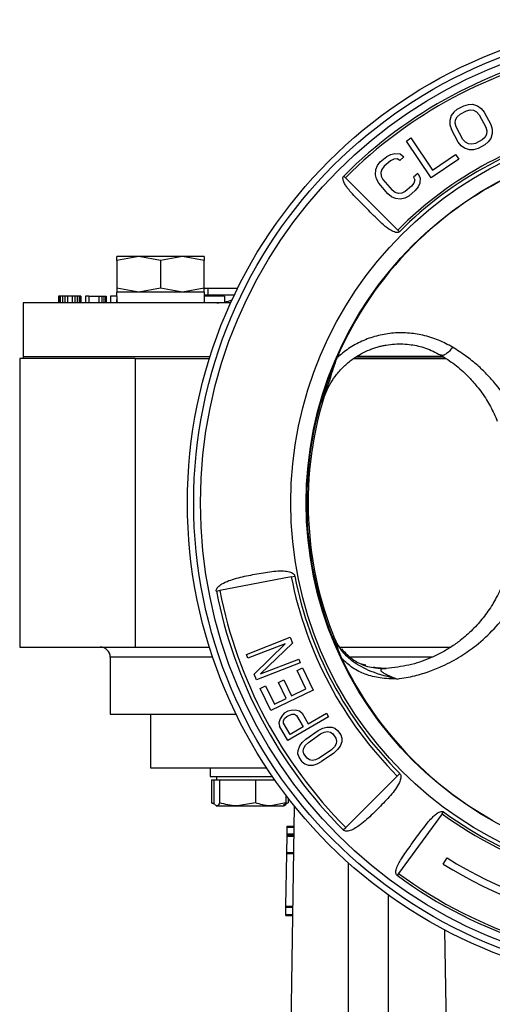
# Model space of a CAD drawing. Header units: millimetres. Extents: x 266 to 1205, y 112 to 961.
# Tile 22 of 27: x 551 to 621, y 517 to 664. Entities that reach past the tile are written whole.
import ezdxf

# ---------------------------------------------------------------- set-up
doc = ezdxf.new("R2010")
doc.units = ezdxf.units.MM

msp = doc.modelspace()

# ---------------------------------------------------------------- linework, layer by layer
at = {"color": 7, "linetype": 'Continuous', "lineweight": 25}
for p, q in [((615.8, 650.46), (615.26, 650.01)), ((615.8, 650.46), (616.78, 650.98)), ((616.2, 649.72), (617.17, 650.23)), ((616.78, 650.98), (617.45, 651.18)), ((617.17, 650.23), (617.73, 650.37)), ((617.45, 651.18), (618.07, 651.19)), ((617.73, 650.37), (618.22, 650.31)), ((618.07, 651.19), (618.82, 650.95)), ((618.22, 650.31), (618.67, 650.07)), ((618.67, 650.07), (619.05, 649.64)), ((618.82, 650.95), (619.33, 650.58)), ((619.33, 650.58), (619.78, 650.02)), ((614.9, 649.51), (614.68, 648.75)), ((614.68, 648.75), (614.7, 648.12)), ((615.26, 650.01), (614.9, 649.51)), ((615.5, 648.39), (615.54, 648.89)), ((615.54, 648.89), (615.78, 649.33)), ((615.78, 649.33), (616.2, 649.72)), ((619.05, 649.64), (620.04, 647.77)), ((619.78, 650.02), (620.77, 648.16)), ((614.7, 648.12), (614.91, 647.44)), ((615.9, 645.57), (614.91, 647.44)), ((615.64, 647.83), (615.5, 648.39)), ((616.63, 645.96), (615.64, 647.83)), ((620.04, 647.77), (620.18, 647.21)), ((620.18, 647.21), (620.14, 646.7)), ((620.77, 648.16), (620.98, 647.47)), ((620.98, 647.47), (621, 646.84)), ((608.2, 645.71), (608.88, 646.17)), ((611.9, 640.22), (608.2, 645.71)), ((608.88, 646.17), (612.11, 641.38)), ((617.02, 645.53), (616.63, 645.96)), ((619.48, 645.88), (618.51, 645.36)), ((619.91, 646.26), (619.48, 645.88)), ((620.14, 646.7), (619.91, 646.26)), ((620.78, 646.09), (620.42, 645.58)), ((621, 646.84), (620.78, 646.09)), ((616.35, 645.01), (615.9, 645.57)), ((616.86, 644.65), (616.35, 645.01)), ((617.61, 644.41), (616.86, 644.65)), ((617.46, 645.28), (617.02, 645.53)), ((617.96, 645.23), (617.46, 645.28)), ((618.23, 644.42), (617.61, 644.41)), ((618.51, 645.36), (617.96, 645.23)), ((618.91, 644.61), (618.23, 644.42)), ((619.88, 645.13), (618.91, 644.61)), ((620.42, 645.58), (619.88, 645.13)), ((604.32, 642.6), (605.27, 643.39)), ((605.82, 642.75), (604.87, 641.95)), ((605.27, 643.39), (605.89, 643.73)), ((606.33, 642.99), (605.82, 642.75)), ((605.89, 643.73), (606.5, 643.87)), ((606.83, 643.04), (606.33, 642.99)), ((606.5, 643.87), (607.28, 643.79)), ((607.21, 642.81), (606.83, 643.04)), ((607.84, 643.34), (607.21, 642.81)), ((607.28, 643.79), (607.84, 643.34)), ((616.01, 643), (611.9, 640.22)), ((612.11, 641.38), (615.54, 643.7)), ((615.54, 643.7), (616.01, 643)), ((603.58, 640.69), (603.64, 641.48)), ((603.64, 641.48), (603.89, 642.05)), ((603.89, 642.05), (604.32, 642.6)), ((604.53, 641.49), (604.4, 641.01)), ((604.87, 641.95), (604.53, 641.49)), ((598.87, 640.49), (599.12, 640.24)), ((599.12, 640.24), (606.91, 632.45)), ((603.73, 640.08), (603.58, 640.69)), ((604.08, 639.45), (603.73, 640.08)), ((604.4, 641.01), (604.46, 640.5)), ((604.46, 640.5), (604.71, 639.98)), ((604.71, 639.98), (606.07, 638.37)), ((609.92, 640.86), (609.29, 640.33)), ((609.29, 640.33), (609.45, 639.91)), ((609.45, 639.91), (609.32, 639.43)), ((609.92, 640.86), (610.27, 640.23)), ((610.27, 640.23), (610.21, 639.44)), ((605.44, 637.83), (604.08, 639.45)), ((606.54, 638.02), (606.07, 638.37)), ((608.99, 638.97), (608.03, 638.17)), ((609.53, 638.32), (608.58, 637.52)), ((609.32, 639.43), (608.99, 638.97)), ((609.97, 638.87), (609.53, 638.32)), ((610.21, 639.44), (609.97, 638.87)), ((606, 637.38), (605.44, 637.83)), ((606.57, 637.13), (606, 637.38)), ((607.02, 637.88), (606.54, 638.02)), ((607.35, 637.05), (606.57, 637.13)), ((607.52, 637.93), (607.02, 637.88)), ((607.96, 637.19), (607.35, 637.05)), ((608.03, 638.17), (607.52, 637.93)), ((608.58, 637.52), (607.96, 637.19)), ((606.82, 632.53), (606.77, 632.59)), ((607.16, 632.2), (606.91, 632.45)), ((568.31, 628.5), (565.06, 627.92)), ((565.06, 627.92), (565.06, 628.5)), ((568.31, 628.5), (565.06, 628.5)), ((571.56, 627.92), (568.31, 628.5)), ((574.81, 628.5), (568.31, 628.5)), ((574.81, 628.5), (571.56, 627.92)), ((578.06, 627.92), (574.81, 628.5)), ((578.06, 628.5), (574.81, 628.5)), ((578.06, 628.5), (578.06, 627.92)), ((565.06, 627.92), (565.06, 623.78)), ((571.56, 627.92), (571.56, 623.78)), ((578.06, 623.78), (578.06, 627.92)), ((568.31, 623.2), (565.06, 623.78)), ((565.06, 623.78), (565.06, 623.2)), ((571.56, 623.78), (568.31, 623.2)), ((574.81, 623.2), (571.56, 623.78)), ((578.06, 623.78), (574.81, 623.2)), ((578.06, 623.8), (578.63, 623.8)), ((578.06, 623.2), (578.06, 623.78)), ((578.63, 623.8), (578.63, 622.8)), ((578.63, 623.8), (583.06, 623.8)), ((556.37, 622.6), (556.37, 621.6)), ((556.45, 622.6), (556.37, 622.6)), ((556.45, 622.6), (556.45, 621.6)), ((556.62, 622.6), (556.45, 622.6)), ((556.62, 622.6), (556.62, 621.6)), ((556.95, 622.6), (556.62, 622.6)), ((556.95, 622.6), (556.95, 621.6)), ((557.29, 622.6), (556.95, 622.6)), ((557.29, 622.6), (557.29, 621.6)), ((557.7, 622.6), (557.29, 622.6)), ((557.7, 622.6), (557.7, 621.6)), ((558.37, 622.6), (557.7, 622.6)), ((558.37, 622.6), (558.37, 621.6)), ((558.79, 622.6), (558.37, 622.6)), ((558.79, 622.6), (558.79, 621.6)), ((559.12, 622.6), (558.79, 622.6)), ((559.12, 622.6), (559.12, 621.6)), ((559.45, 622.6), (559.12, 622.6)), ((559.45, 622.6), (559.45, 621.6)), ((559.62, 622.6), (559.45, 622.6)), ((559.62, 622.6), (559.62, 621.6)), ((559.7, 622.6), (559.62, 622.6)), ((559.7, 622.6), (559.7, 621.6)), ((560.87, 622.6), (560.37, 622.6)), ((560.37, 622.6), (560.37, 621.6)), ((560.87, 622.6), (560.87, 621.6)), ((560.87, 622.6), (562.37, 622.6)), ((562.37, 622.6), (562.37, 621.6)), ((562.37, 622.6), (562.79, 622.6)), ((562.79, 622.6), (562.79, 621.6)), ((562.79, 622.6), (563.12, 622.6)), ((563.12, 622.6), (563.12, 621.6)), ((563.12, 622.6), (563.37, 622.6)), ((563.37, 622.6), (563.37, 621.6)), ((563.37, 622.6), (563.45, 622.6)), ((563.45, 622.6), (563.45, 621.6)), ((565.02, 622.6), (564.12, 622.6)), ((564.12, 622.6), (564.12, 621.6)), ((578.11, 623.2), (565.01, 623.2)), ((578.11, 621.6), (578.11, 623.2)), ((578.11, 622.8), (578.63, 622.8)), ((581.08, 622.6), (578.11, 622.6)), ((578.63, 622.8), (582.58, 622.8)), ((581.08, 622.6), (581.08, 621.71)), ((551.06, 621.6), (551.06, 613.6)), ((582.02, 621.6), (551.06, 621.6)), ((551.06, 613.6), (551.06, 613.3)), ((551.06, 613.6), (578.94, 613.6)), ((600.86, 613.6), (613.67, 613.6)), ((613.64, 613.6), (600.86, 613.6)), ((550.56, 613.3), (550.56, 570.3)), ((567.8, 613.3), (550.56, 613.3)), ((567.8, 613.3), (578.85, 613.3)), ((567.8, 613.3), (567.8, 570.3)), ((600.32, 613.3), (614.11, 613.3)), ((614.1, 613.3), (600.32, 613.3)), ((591.04, 580.78), (580.41, 578.71)), ((591.04, 580.78), (591.57, 580.88)), ((580.41, 578.71), (579.88, 578.6)), ((584.36, 569.2), (590.88, 571.76)), ((590.13, 570.8), (584.59, 568.63)), ((585.52, 566.25), (590.13, 570.8)), ((591.21, 570.9), (586.46, 566.29)), ((590.88, 571.76), (591.21, 570.9)), ((550.56, 570.3), (567.8, 570.3)), ((567.8, 570.3), (578.85, 570.3)), ((598.15, 570.3), (614.85, 570.3)), ((564.06, 568.8), (564.06, 560.3)), ((584.59, 568.63), (584.36, 569.2)), ((592.37, 567.95), (585.85, 565.4)), ((586.46, 566.29), (592.15, 568.52)), ((592.15, 568.52), (592.37, 567.95)), ((591.9, 566.82), (592.71, 567.21)), ((593.24, 564.06), (591.9, 566.82)), ((592.71, 567.21), (594.31, 563.9)), ((602.18, 567.58), (601.54, 567.74)), ((603.93, 567.14), (603.29, 567.3)), ((603.87, 567.13), (603.86, 567.14)), ((605.02, 567.1), (603.88, 567.22)), ((605.15, 567.11), (605.02, 567.1)), ((585.85, 565.4), (585.52, 566.25)), ((589.13, 565.02), (589.94, 565.41)), ((590.29, 562.63), (589.13, 565.02)), ((589.94, 565.41), (591.1, 563.02)), ((586.41, 564.15), (587.21, 564.54)), ((588.01, 560.84), (586.41, 564.15)), ((587.21, 564.54), (588.55, 561.79)), ((594.31, 563.9), (588.01, 560.84)), ((591.1, 563.02), (593.24, 564.06)), ((588.55, 561.79), (590.29, 562.63)), ((590.06, 560.48), (590.58, 560.78)), ((590.58, 560.78), (591.01, 560.92)), ((591.01, 560.92), (591.68, 560.95)), ((591.68, 560.95), (592.27, 560.82)), ((592.27, 560.82), (592.66, 560.46)), ((564.06, 560.3), (582.82, 560.3)), ((570.06, 560.3), (570.06, 552.3)), ((589.37, 559.6), (589.18, 559.02)), ((589.73, 560.17), (589.37, 559.6)), ((590.06, 560.48), (589.73, 560.17)), ((589.88, 559.31), (590.03, 559.64)), ((589.91, 558.97), (589.88, 559.31)), ((590.03, 559.64), (590.37, 559.95)), ((590.37, 559.95), (590.76, 560.17)), ((596.59, 559.91), (590.55, 556.39)), ((590.76, 560.17), (591.19, 560.31)), ((591.19, 560.31), (591.55, 560.29)), ((591.55, 560.29), (591.84, 560.1)), ((591.84, 560.1), (592.81, 558.42)), ((592.66, 560.46), (593.58, 558.87)), ((593.58, 558.87), (596.29, 560.44)), ((596.29, 560.44), (596.59, 559.91)), ((589.18, 559.02), (589.31, 558.51)), ((590.55, 556.39), (589.31, 558.51)), ((590.88, 557.29), (589.91, 558.97)), ((592.81, 558.42), (590.88, 557.29)), ((593.24, 556.59), (595.07, 557.86)), ((595.07, 557.86), (595.74, 558.2)), ((595.42, 557.36), (595.97, 557.62)), ((595.74, 558.2), (596.35, 558.38)), ((595.97, 557.62), (596.45, 557.7)), ((596.35, 558.38), (597.07, 558.38)), ((596.45, 557.7), (596.87, 557.62)), ((596.87, 557.62), (597.23, 557.37)), ((597.07, 558.38), (597.55, 558.21)), ((597.55, 558.21), (597.96, 557.88)), ((597.96, 557.88), (598.43, 557.21)), ((592.68, 556.08), (593.24, 556.59)), ((593.59, 556.09), (595.42, 557.36)), ((597.23, 557.37), (597.69, 556.7)), ((597.69, 556.7), (597.8, 556.28)), ((597.8, 556.28), (597.73, 555.86)), ((598.58, 556.2), (598.33, 555.52)), ((598.43, 557.21), (598.59, 556.7)), ((598.59, 556.7), (598.58, 556.2)), ((592.04, 554.39), (592.05, 554.9)), ((592.05, 554.9), (592.31, 555.57)), ((592.31, 555.57), (592.68, 556.08)), ((592.83, 554.82), (592.9, 555.24)), ((592.94, 554.4), (592.83, 554.82)), ((592.9, 555.24), (593.15, 555.66)), ((593.15, 555.66), (593.59, 556.09)), ((597.05, 555.01), (595.21, 553.74)), ((597.48, 555.43), (597.05, 555.01)), ((597.95, 555.02), (597.4, 554.51)), ((597.73, 555.86), (597.48, 555.43)), ((598.33, 555.52), (597.95, 555.02)), ((592.21, 553.89), (592.04, 554.39)), ((592.67, 553.22), (592.21, 553.89)), ((592.67, 553.22), (593.09, 552.88)), ((593.41, 553.73), (592.94, 554.4)), ((593.76, 553.48), (593.41, 553.73)), ((594.18, 553.39), (593.76, 553.48)), ((594.67, 553.48), (594.18, 553.39)), ((595.21, 553.74), (594.67, 553.48)), ((594.89, 552.89), (595.56, 553.23)), ((597.4, 554.51), (595.56, 553.23)), ((578.98, 552.3), (578.98, 551)), ((593.09, 552.88), (593.57, 552.72)), ((593.57, 552.72), (594.29, 552.72)), ((594.29, 552.72), (594.89, 552.89)), ((578.98, 551), (588.24, 551)), ((579.17, 550.5), (579.17, 547.07)), ((579.17, 550.5), (579.52, 550.5)), ((579.52, 550.5), (579.52, 547.07)), ((579.52, 550.5), (579.94, 550.5)), ((579.88, 551), (579.88, 550.5)), ((579.94, 550.5), (580.35, 550.5)), ((580.35, 550.5), (580.35, 547.07)), ((580.35, 550.5), (583.03, 550.5)), ((583.03, 550.5), (585.72, 550.5)), ((585.72, 550.5), (585.72, 547.07)), ((585.72, 550.5), (587.98, 550.5)), ((587.98, 550.5), (588.58, 550.5)), ((599.18, 543.42), (606.85, 551.08)), ((607.22, 551.46), (606.85, 551.08)), ((590.25, 548.22), (590.25, 547.07)), ((590.6, 547.76), (590.6, 547.07)), ((579.47, 546.99), (579.17, 547.07)), ((579.17, 547.07), (579.5, 546.93)), ((579.83, 546.65), (579.88, 546.62)), ((579.94, 546.62), (583.03, 546.62)), ((585.72, 547.07), (583.03, 546.62)), ((583.03, 546.62), (587.98, 546.62)), ((590.25, 547.07), (587.98, 546.62)), ((587.98, 546.62), (589.88, 546.62)), ((590.6, 547.07), (589.85, 546.76)), ((589.88, 546.62), (589.94, 546.65)), ((589.94, 546.65), (590.3, 546.87)), ((591.5, 546.62), (590.57, 490.23)), ((613.54, 545.45), (607.02, 536.57)), ((613.54, 545.45), (613.75, 545.74)), ((590.43, 542.46), (590.45, 543.46)), ((590.45, 543.46), (590.45, 543.63)), ((590.45, 543.63), (591.45, 543.61)), ((590.45, 543.46), (591.45, 543.45)), ((598.8, 543.04), (599.18, 543.42)), ((590.39, 539.71), (590.43, 542.13)), ((590.43, 542.46), (591.43, 542.45)), ((590.43, 542.3), (590.43, 542.46)), ((590.43, 542.3), (591.43, 542.28)), ((590.43, 542.13), (590.43, 542.3)), ((590.43, 542.13), (591.43, 542.11)), ((590.25, 531.71), (590.38, 539.55)), ((590.38, 539.55), (590.39, 539.71)), ((590.38, 539.55), (591.38, 539.53)), ((590.39, 539.71), (591.39, 539.7)), ((613.71, 537.96), (614.28, 538.87)), ((599.56, 504.88), (599.56, 538.13)), ((607.02, 536.57), (606.81, 536.28)), ((607.09, 536.68), (607.14, 536.73)), ((605.56, 504.88), (605.56, 533.32)), ((590.23, 530.47), (590.25, 531.55)), ((590.25, 531.71), (591.25, 531.7)), ((590.25, 531.55), (590.25, 531.71)), ((590.25, 531.55), (591.25, 531.53)), ((590.23, 530.47), (591.23, 530.45)), ((590.23, 530.3), (590.23, 530.47)), ((590.23, 530.3), (591.23, 530.28)), ((614.55, 490.23), (613.93, 528.14))]:
    msp.add_line(p, q, dxfattribs=at)
at = {"color": 8, "linetype": 'Continuous', "lineweight": 25}
for p, q in [((579.33, 568.8), (564.06, 568.8)), ((612.05, 568.8), (599.89, 568.8))]:
    msp.add_line(p, q, dxfattribs=at)
at = {"color": 7, "linetype": 'Continuous', "lineweight": 25}
for radius in [72, 71.06, 70.05, 56.58, 54.29]:
    msp.add_circle((647.56, 591.8), radius, dxfattribs=at)
for centre, radius, start, end in [((647.56, 591.8), 68.86, 101.47, 135), ((647.56, 591.8), 68.51, 101.47, 135), ((647.56, 591.8), 57.49, 101.47, 135), ((647.56, 591.8), 57.14, 101.47, 135), ((647.56, 591.8), 54.22, 113.8714, 156.5579), ((579.94, 627.6), 6, 270, 292.4392), ((647.56, 591.8), 54.22, 156.5579, 205.3776), ((647.56, 591.8), 54, 160.2686, 202.4334), ((647.56, 591.8), 57.58, 191.03, 225), ((647.56, 591.8), 57.05, 191.03, 225), ((647.56, 591.8), 68.95, 191.03, 225), ((647.56, 591.8), 68.42, 191.03, 225), ((562.56, 568.8), 1.5, 0, 90), ((647.56, 591.8), 54.22, 205.3776, 240.8068), ((647.56, 591.8), 57.49, 233.72, 271.18), ((647.56, 591.8), 57.14, 233.72, 271.18), ((647.56, 591.8), 62.52, 237.84, 262.05), ((647.56, 591.8), 63.6, 237.84, 262.05), ((647.56, 591.8), 68.86, 233.72, 271.18), ((647.56, 591.8), 68.51, 233.72, 271.18)]:
    msp.add_arc(centre, radius, start, end, dxfattribs=at)
for centre, start_param, end_param in [((571.56, 623.2), 1.570796, 1.731796), ((571.56, 621.6), 1.490558, 1.570796)]:
    msp.add_ellipse(centre, major_axis=(0, 9.98), ratio=0.65625, start_param=start_param, end_param=end_param, dxfattribs=at)
for points, knots in [([(607.16, 632.2), (607.12, 632.17), (607.03, 632.1), (606.84, 632.07), (606.43, 632.12), (605.31, 632.69), (603.81, 634.14), (601.84, 636.11), (600.32, 637.61), (599.44, 638.68), (599.06, 639.24), (598.84, 639.66), (598.75, 640.01), (598.74, 640.23), (598.79, 640.39), (598.84, 640.46), (598.87, 640.49)], [0, 0, 0, 0, 0.011926, 0.024824, 0.047596, 0.112364, 0.332132, 0.549539, 0.77323, 0.841449, 0.889052, 0.939205, 0.959265, 0.979461, 0.990587, 1, 1, 1, 1]), ([(615.07, 615.01), (614.39, 615.37), (613.02, 616.11), (610.74, 616.81), (608.38, 617.17), (606.04, 617.13), (603.74, 616.72), (601.57, 615.94), (599.55, 614.85), (598.39, 613.86), (597.81, 613.37)], [0, 0, 0, 0, 0.133627, 0.270365, 0.396097, 0.523499, 0.643968, 0.764612, 0.882464, 1, 1, 1, 1]), ([(595.69, 606.82), (595.86, 607.32), (596.19, 608.31), (596.91, 609.68), (597.66, 610.77), (598.38, 611.61), (599, 612.24), (599.65, 612.81), (600.84, 613.7), (602.1, 614.39), (603.36, 614.85), (603.98, 615.04), (604.59, 615.2), (605.41, 615.36), (606.45, 615.48), (607.7, 615.49), (609.26, 615.35), (611.22, 614.9), (612.56, 614.2), (613.29, 613.83)], [0, 0, 0, 0, 0.069691, 0.137592, 0.203729, 0.243943, 0.283112, 0.321247, 0.358356, 0.480662, 0.510093, 0.539058, 0.567565, 0.595626, 0.653781, 0.711321, 0.76835, 0.87508, 1, 1, 1, 1]), ([(615.07, 615.01), (615, 614.9), (614.86, 614.67), (614.61, 614.38), (614.34, 614.13), (614, 613.88), (613.61, 613.72), (613.39, 613.8), (613.29, 613.83)], [0, 0, 0, 0, 0.129341, 0.262553, 0.397003, 0.529908, 0.780005, 1, 1, 1, 1]), ([(624.93, 604.01), (624.44, 604.98), (623.46, 606.95), (621.76, 609.24), (620.17, 611.01), (618.77, 612.35), (617.1, 613.72), (615.76, 614.57), (615.07, 615.01)], [0, 0, 0, 0, 0.2325205, 0.474328, 0.5902364, 0.709039, 0.8525949, 1, 1, 1, 1]), ([(597.81, 613.37), (597.6, 612.73), (597.21, 611.6), (596.88, 610.5), (596.73, 610.03)], [0, 0, 0, 0, 0.564939, 1, 1, 1, 1]), ([(613.29, 613.83), (614.02, 613.37), (615.51, 612.42), (617.28, 610.81), (618.58, 609.37), (619.48, 608.18), (620.15, 607.17), (620.75, 606.14), (621.29, 605.08), (621.6, 604.35), (621.75, 603.98)], [0, 0, 0, 0, 0.17729, 0.362716, 0.520177, 0.615623, 0.711612, 0.807653, 0.902821, 1, 1, 1, 1]), ([(579.88, 578.6), (579.87, 578.67), (579.86, 578.8), (579.95, 579.04), (580.19, 579.37), (581.12, 580.03), (582.89, 580.59), (585.32, 581.12), (587.4, 581.49), (588.93, 581.65), (589.91, 581.66), (590.6, 581.58), (591.1, 581.41), (591.36, 581.25), (591.52, 581.06), (591.55, 580.94), (591.57, 580.88)], [0, 0, 0, 0, 0.014878, 0.02975, 0.056914, 0.113152, 0.29661, 0.487998, 0.684735, 0.779162, 0.84522, 0.916322, 0.943929, 0.971727, 0.987322, 1, 1, 1, 1]), ([(622.22, 578.92), (622.02, 578.5), (621.67, 577.75), (621.05, 576.66), (620.4, 575.66), (619.44, 574.37), (618.12, 572.89), (616.47, 571.43), (614.84, 570.27), (613.33, 569.38), (611.3, 568.42), (608.62, 567.5), (606.34, 567.24), (605.2, 567.11)], [0, 0, 0, 0, 0.074518, 0.132333, 0.199797, 0.262001, 0.379391, 0.495869, 0.574893, 0.652252, 0.72814, 0.863506, 1, 1, 1, 1]), ([(606.85, 565.54), (607.73, 565.68), (609.4, 565.95), (611.66, 566.66), (613.98, 567.6), (616.32, 568.88), (618.92, 570.72), (621.38, 573.02), (623.65, 575.8), (624.76, 577.82), (625.34, 578.85)], [0, 0, 0, 0, 0.098196, 0.187708, 0.268675, 0.389057, 0.505915, 0.664268, 0.827519, 1, 1, 1, 1]), ([(606.85, 565.54), (605.54, 565.85), (603.14, 566.43), (600.29, 567.95), (598.39, 569.83), (597.71, 571.2), (597.35, 571.92)], [0, 0, 0, 0, 0.3413835, 0.6204158, 0.797578, 1, 1, 1, 1]), ([(598.57, 568.56), (598.41, 568.97), (598.06, 569.87), (597.79, 570.73), (597.65, 571.19)], [0, 0, 0, 0, 0.457858, 1, 1, 1, 1]), ([(606.85, 565.54), (606, 565.55), (604.39, 565.59), (602.11, 566.17), (600.14, 567.13), (599.09, 568.09), (598.57, 568.56)], [0, 0, 0, 0, 0.287349, 0.538513, 0.771393, 1, 1, 1, 1]), ([(605.2, 567.11), (605.01, 567.1), (604.76, 567.08), (604.51, 567.02), (604.41, 566.96), (604.37, 566.88), (604.41, 566.78), (604.5, 566.68), (604.71, 566.51), (605.08, 566.29), (605.81, 565.92), (606.43, 565.7), (606.85, 565.54)], [0, 0, 0, 0, 0.161543, 0.224784, 0.277397, 0.322296, 0.363981, 0.407006, 0.454328, 0.565155, 0.696327, 1, 1, 1, 1]), ([(570.06, 552.3), (570.18, 552.3), (570.42, 552.3), (572.36, 552.3), (575.36, 552.3), (579.45, 552.3), (583.54, 552.3), (586.43, 552.3), (587.41, 552.3)], [0, 0, 0, 0, 0.181254, 0.362507, 0.543761, 0.725015, 0.906268, 1, 1, 1, 1]), ([(607.22, 551.46), (607.26, 551.41), (607.35, 551.31), (607.41, 551.07), (607.39, 550.66), (606.99, 549.6), (605.84, 548.15), (604.13, 546.34), (602.61, 544.87), (601.43, 543.88), (600.62, 543.32), (600, 542.99), (599.48, 542.86), (599.18, 542.85), (598.94, 542.93), (598.84, 543), (598.8, 543.04)], [0, 0, 0, 0, 0.014643, 0.029283, 0.056076, 0.111885, 0.295355, 0.486708, 0.683413, 0.778065, 0.844324, 0.916293, 0.943966, 0.971834, 0.987593, 1, 1, 1, 1]), ([(579.94, 546.62), (579.82, 546.68), (579.68, 546.75), (579.55, 547.01), (579.52, 547.07)], [0, 0, 0, 0, 0.788999, 1, 1, 1, 1]), ([(580.35, 547.07), (580.25, 546.89), (580.11, 546.65), (579.97, 546.63), (579.94, 546.62)], [0, 0, 0, 0, 0.7681507, 1, 1, 1, 1]), ([(583.03, 546.62), (582.97, 546.62), (582.07, 546.63), (581.18, 546.86), (580.35, 547.07)], [0, 0, 0, 0, 0.070201, 1, 1, 1, 1]), ([(587.98, 546.62), (587.93, 546.62), (587.16, 546.63), (586.41, 546.86), (585.72, 547.07)], [0, 0, 0, 0, 0.0702006, 1, 1, 1, 1]), ([(589.83, 546.62), (589.86, 546.63), (590, 546.65), (590.14, 546.89), (590.25, 547.07)], [0, 0, 0, 0, 0.231849, 1, 1, 1, 1]), ([(606.81, 536.28), (606.78, 536.31), (606.72, 536.37), (606.65, 536.53), (606.61, 536.82), (606.78, 537.61), (607.57, 538.99), (608.95, 540.88), (610.27, 542.69), (611.27, 544.01), (611.91, 544.75), (612.43, 545.26), (612.86, 545.59), (613.22, 545.77), (613.45, 545.82), (613.6, 545.81), (613.69, 545.78), (613.73, 545.75), (613.75, 545.74)], [0, 0, 0, 0, 0.010343, 0.020668, 0.040022, 0.080672, 0.219631, 0.427405, 0.640881, 0.750547, 0.825824, 0.878123, 0.93067, 0.958469, 0.977053, 0.988661, 0.994229, 1, 1, 1, 1])]:
    msp.add_open_spline(points, degree=3, knots=knots, dxfattribs=at)
msp.add_open_spline([(598.51, 570.03), (599.11, 569.43), (600.29, 568.23), (602.67, 567.19), (604.35, 567.14), (605.2, 567.11)], degree=3, dxfattribs=at)

doc.saveas('drawing.dxf')
